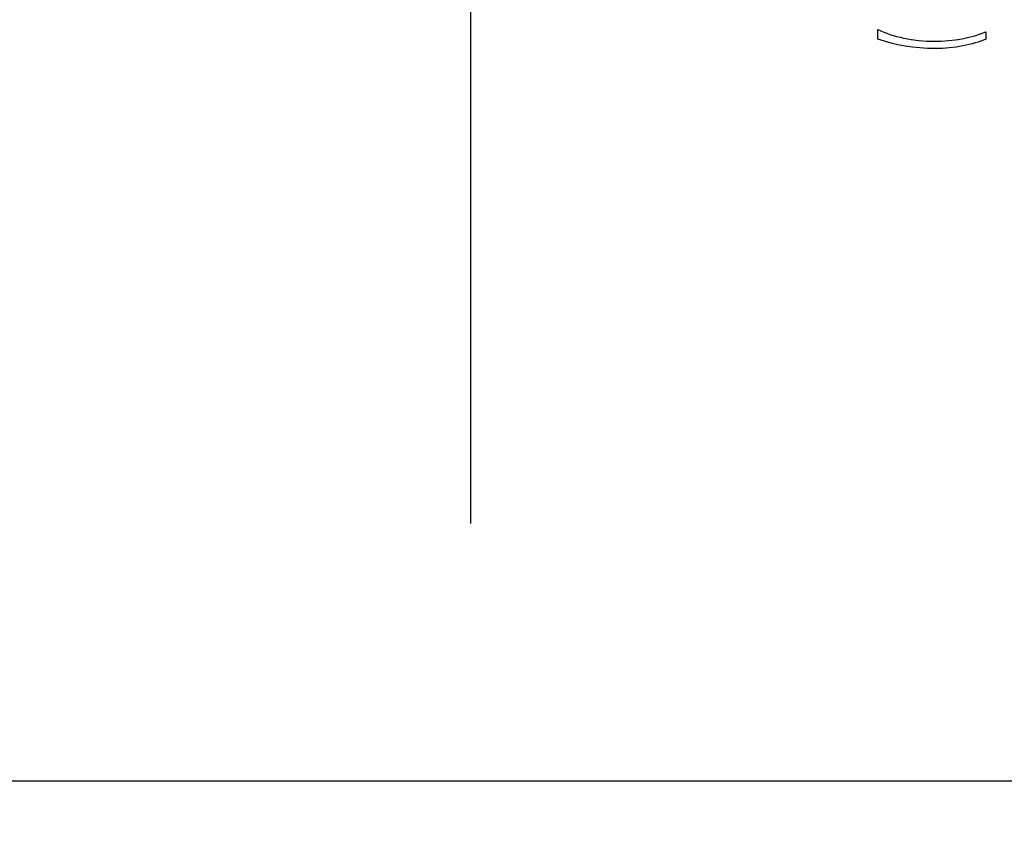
# Model space of a CAD drawing. Header units: inches. Extents: x -122 to 123, y -201 to 75.
# Tile 143 of 191: x -11 to -9.5, y 58.16 to 59.42. Entities that reach past the tile are written whole.
import ezdxf

# ---------------------------------------------------------------- set-up
doc = ezdxf.new("R2010")
doc.units = ezdxf.units.IN
doc.header["$MEASUREMENT"] = 0
doc.header["$PDSIZE"] = -1
doc.layers.add('DIMENSIONS', color=171, linetype='Continuous')
doc.layers.add('STATION_LINES', color=231, linetype='Continuous')
doc.styles.add('SLDTEXTSTYLE0', font='TXT', dxfattribs={"width": 0.75})
doc.dimstyles.new('SLDDIMSTYLE3', dxfattribs={"dimtxt": 0.125, "dimasz": 0.13, "dimexe": 0, "dimexo": 0.0625, "dimgap": 0.03125, "dimtad": 0, "dimtih": 1, "dimtoh": 1, "dimdec": 4, "dimrnd": 1e-09, "dimzin": 12, "dimdsep": 46, "dimtxsty": 'SLDTEXTSTYLE0', "dimsah": 1, "dimcen": 0.09, "dimadec": 0, "dimazin": 3, "dimtfac": 1, "dimtdec": 4, "dimtofl": 0, "dimtmove": 0, "dimatfit": 3, "dimfxl": 1, "dimfrac": 2, "dimtolj": 1, "dimtzin": 12, "dimarcsym": 0})

# ---------------------------------------------------------------- blocks, each defined once
blk = doc.blocks.new('_D_4')
at = {"layer": 'Defpoints', "color": 0}
for p in [(-44.7441, 62.6287), (-4.7428, 62.2104), (-44.7441, 58.2595), (-44.7441, 58.2595)]:
    blk.add_point(p, dxfattribs=at)
at = {"layer": 'DIMENSIONS', "color": 0, "lineweight": -2}
for p, q in [((-44.7441, 62.5662), (-44.7441, 58.2595)), ((-4.7428, 62.1479), (-4.7428, 58.2595)), ((-44.6141, 58.2595), (-24.2752, 58.2595)), ((-4.8728, 58.2595), (-23.6034, 58.2595))]:
    blk.add_line(p, q, dxfattribs=at)
at = {"layer": 'DIMENSIONS', "color": 0}
for points in [[(-44.6141, 58.2811), (-44.6141, 58.2378), (-44.7441, 58.2595)], [(-4.8728, 58.2378), (-4.8728, 58.2811), (-4.7428, 58.2595)]]:
    blk.add_solid(points, dxfattribs=at)
at = {"layer": 'DIMENSIONS', "color": 0, "insert": (-23.9393, 58.322), "char_height": 0.125, "attachment_point": 2, "style": 'SLDTEXTSTYLE0'}
blk.add_mtext('\\A1;(40.0013)', dxfattribs=at)

msp = doc.modelspace()

# ---------------------------------------------------------------- linework, layer by layer
at = {"color": 7, "linetype": 'Continuous', "flags": 128}
msp.add_lwpolyline([(-9.68991, 59.39369), (-9.68992, 59.40811), (-9.68992, 59.40811), (-9.68561, 59.40616), (-9.6811, 59.40431), (-9.67644, 59.40255), (-9.67161, 59.40093), (-9.66658, 59.39935), (-9.66139, 59.3979), (-9.65601, 59.39654), (-9.65048, 59.39529), (-9.63911, 59.39319), (-9.62757, 59.39169), (-9.61582, 59.39078), (-9.60393, 59.39048), (-9.60393, 59.39048), (-9.59291, 59.39073), (-9.58212, 59.39143), (-9.5715, 59.39264), (-9.56111, 59.39431), (-9.55112, 59.39642), (-9.54173, 59.3989), (-9.53299, 59.40173), (-9.52485, 59.40491), (-9.52485, 59.40491), (-9.52485, 59.39369), (-9.52485, 59.39369), (-9.52868, 59.39209), (-9.53266, 59.39056), (-9.53682, 59.38913), (-9.54115, 59.38778), (-9.54563, 59.3865), (-9.55029, 59.3853), (-9.55512, 59.3842), (-9.56011, 59.38317), (-9.57035, 59.38147), (-9.58079, 59.38024), (-9.59146, 59.37952), (-9.60233, 59.37927), (-9.60233, 59.37927), (-9.61407, 59.37949), (-9.62566, 59.38019), (-9.63711, 59.38134), (-9.6484, 59.38295), (-9.65939, 59.385), (-9.66998, 59.38748), (-9.68015, 59.39038), (-9.68992, 59.39369)], dxfattribs=at)
at = {"layer": 'STATION_LINES'}
msp.add_line((-10.31283, 58.65316), (-10.31283, 64.17173), dxfattribs=at)

# ---------------------------------------------------------------- dimensions: what is measured, and where the dimension line sits
at = {"layer": 'DIMENSIONS'}
dim = msp.add_linear_dim(base=(-44.74409, 58.25945), p1=(-4.74283, 62.21037), p2=(-44.74409, 62.62869), text='(<>)', dimstyle='SLDDIMSTYLE3', dxfattribs=at)
dim.commit()
dim.dimension.update_dxf_attribs({"geometry": '_D_4', "text_midpoint": (-23.93931, 58.25945), "dimtype": 160})

doc.saveas('drawing.dxf')
